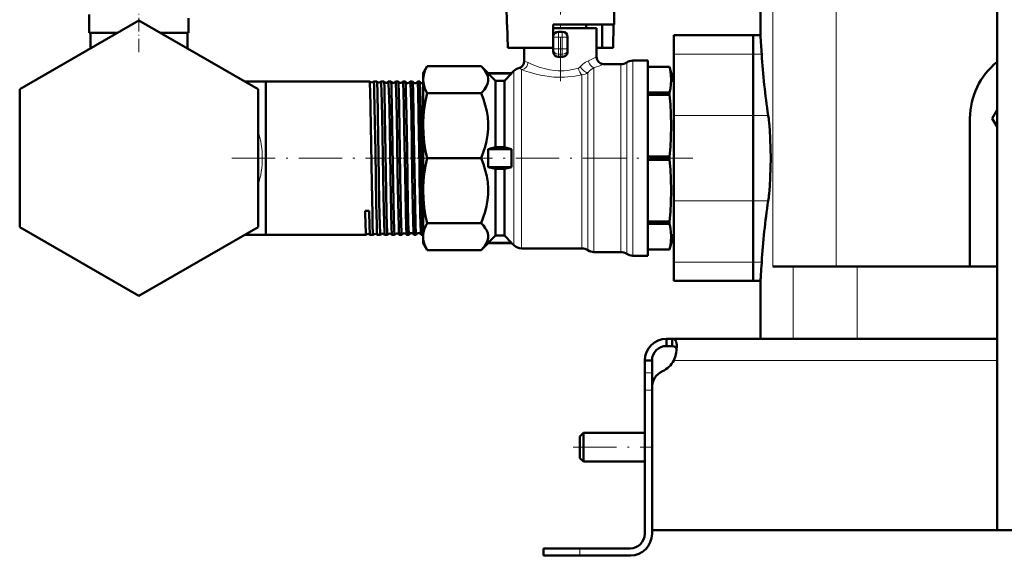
# Model space of a CAD drawing. Extents: x -1351 to 1763, y -1300 to 612.
# Tile 1 of 80: x -1351 to -1078, y -276 to -127. Entities that reach past the tile are written whole.
import ezdxf

# ---------------------------------------------------------------- set-up
doc = ezdxf.new("R2010")
doc.units = 0
doc.linetypes.add('DASHDOT', pattern=[18.5, 12, -3, 0.5, -3])

msp = doc.modelspace()

# ---------------------------------------------------------------- linework, layer by layer
at = {"color": 7, "lineweight": 50}
for p, q in [((-1080.13, -268.42), (-1080.13, 307.33)), ((-1145.63, -131.42), (-1145.63, -115.42)), ((-1185.98, -119.17), (-1186.14, -128.42)), ((-1215.82, -128.42), (-1215.91, -123.11)), ((-1317.63, -127.32), (-1350.63, -146.37)), ((-1331.39, -130.77), (-1331.39, -125.66)), ((-1284.63, -146.37), (-1317.63, -127.32)), ((-1303.87, -130.77), (-1303.87, -126.65)), ((-1329.71, -130.77), (-1331.39, -130.77)), ((-1323.62, -130.77), (-1331.08, -130.77)), ((-1331.08, -135.08), (-1331.08, -130.77)), ((-1323.62, -130.77), (-1329.71, -130.77)), ((-1303.87, -130.77), (-1311.65, -130.77)), ((-1304.18, -130.77), (-1311.65, -130.77)), ((-1304.18, -135.08), (-1304.18, -130.77)), ((-1304.18, -135.08), (-1304.18, -130.77)), ((-1215.68, -128.42), (-1215.82, -128.42)), ((-1215.57, -134.92), (-1215.68, -128.42)), ((-1202.98, -128.42), (-1202.98, -134.92)), ((-1186.14, -128.42), (-1202.98, -128.42)), ((-1190.98, -129.42), (-1202.98, -129.42)), ((-1200.48, -130.42), (-1201.48, -130.42)), ((-1193.88, -129.42), (-1193.88, -128.42)), ((-1190.98, -129.42), (-1190.98, -137.42)), ((-1189.4, -134.92), (-1189.4, -128.42)), ((-1186.39, -134.92), (-1186.28, -128.42)), ((-1198.98, -135.19), (-1198.98, -131.92)), ((-1169.63, -136.66), (-1169.63, -131.42)), ((-1147.63, -131.42), (-1169.63, -131.42)), ((-1147.63, -136.66), (-1147.63, -131.42)), ((-1147.63, -131.42), (-1145.63, -131.42)), ((-1147.63, -131.42), (-1147.63, -136.66)), ((-1202.98, -134.92), (-1215.57, -134.92)), ((-1210.98, -138.58), (-1210.98, -134.92)), ((-1202.98, -135.19), (-1202.98, -134.92)), ((-1202.98, -135.93), (-1202.98, -135.19)), ((-1198.98, -135.93), (-1198.98, -135.19)), ((-1189.4, -134.92), (-1190.98, -134.92)), ((-1189.4, -134.92), (-1186.39, -134.92)), ((-1201.59, -137.42), (-1201.48, -137.42)), ((-1200.98, -137.42), (-1201.48, -137.42)), ((-1200.48, -137.42), (-1200.98, -137.42)), ((-1200.38, -137.42), (-1200.48, -137.42)), ((-1176.81, -138.42), (-1180.97, -138.42)), ((-1176.81, -192.42), (-1176.81, -138.42)), ((-1169.63, -136.66), (-1169.63, -153.58)), ((-1147.63, -136.66), (-1147.63, -153.58)), ((-1147.63, -153.58), (-1147.63, -136.66)), ((-1237.86, -139.99), (-1238.98, -141.92)), ((-1222.92, -139.99), (-1237.86, -139.99)), ((-1220.98, -141.92), (-1222.92, -139.99)), ((-1213.86, -141.3), (-1214.48, -141.92)), ((-1184.29, -139.42), (-1188.98, -139.42)), ((-1176.81, -140.17), (-1170.78, -140.17)), ((-1176.81, -140.18), (-1170.78, -140.18)), ((-1170.78, -140.18), (-1170.78, -140.17)), ((-1169.63, -144.47), (-1170.78, -140.17)), ((-1288.35, -144.22), (-1282.48, -144.22)), ((-1282.48, -146.82), (-1282.48, -144.22)), ((-1282.48, -144.22), (-1253.78, -144.22)), ((-1282.48, -186.62), (-1282.48, -144.22)), ((-1253.78, -144.22), (-1253.77, -144.23)), ((-1252.67, -144.23), (-1252.66, -144.22)), ((-1252.66, -144.22), (-1251.81, -144.22)), ((-1251.81, -144.22), (-1251.8, -144.23)), ((-1250.64, -144.23), (-1250.64, -144.22)), ((-1250.64, -144.22), (-1249.84, -144.22)), ((-1249.84, -144.22), (-1249.83, -144.23)), ((-1248.61, -144.22), (-1247.86, -144.22)), ((-1246.59, -144.22), (-1245.88, -144.22)), ((-1244.57, -144.22), (-1243.9, -144.22)), ((-1242.55, -144.22), (-1241.91, -144.22)), ((-1240.53, -144.22), (-1239.93, -144.22)), ((-1238.98, -143.71), (-1238.98, -141.92)), ((-1238.98, -156.43), (-1238.98, -143.71)), ((-1220.98, -141.96), (-1220.98, -141.92)), ((-1214.48, -141.92), (-1220.98, -141.92)), ((-1214.48, -141.96), (-1220.98, -141.96)), ((-1218.98, -143.98), (-1220.98, -141.96)), ((-1218.98, -143.98), (-1216.48, -143.98)), ((-1218.98, -162.42), (-1218.98, -143.98)), ((-1216.48, -143.98), (-1214.48, -141.96)), ((-1216.48, -162.42), (-1216.48, -143.98)), ((-1214.48, -141.96), (-1214.48, -141.92)), ((-1350.63, -146.37), (-1350.63, -184.48)), ((-1284.63, -184.48), (-1284.63, -146.37)), ((-1282.48, -186.62), (-1282.48, -146.82)), ((-1222.92, -147.44), (-1237.86, -147.44)), ((-1176.81, -147.25), (-1170.78, -147.25)), ((-1176.81, -147.9), (-1170.78, -147.9)), ((-1170.78, -147.57), (-1170.78, -147.25)), ((-1170.78, -147.9), (-1170.78, -147.57)), ((-1081.49, -154.42), (-1080.13, -152.07)), ((-1169.63, -177.27), (-1169.63, -153.58)), ((-1147.63, -177.27), (-1147.63, -153.58)), ((-1147.63, -153.58), (-1147.63, -177.27)), ((-1087.63, -195.42), (-1087.63, -154.42)), ((-1080.13, -156.77), (-1081.49, -154.42)), ((-1238.98, -174.42), (-1238.98, -156.43)), ((-1218.98, -162.42), (-1220.98, -162.92)), ((-1214.48, -162.92), (-1220.98, -162.92)), ((-1220.98, -167.92), (-1220.98, -162.92)), ((-1218.98, -162.42), (-1216.48, -162.42)), ((-1216.48, -162.42), (-1214.48, -162.92)), ((-1214.48, -167.92), (-1214.48, -162.92)), ((-1222.92, -165.42), (-1237.86, -165.42)), ((-1176.81, -164.96), (-1170.78, -164.96)), ((-1176.81, -165.88), (-1170.78, -165.88)), ((-1170.78, -165.88), (-1170.78, -164.96)), ((-1214.48, -167.92), (-1220.98, -167.92)), ((-1218.98, -168.42), (-1220.98, -167.92)), ((-1218.98, -168.42), (-1216.48, -168.42)), ((-1218.98, -186.87), (-1218.98, -168.42)), ((-1216.48, -168.42), (-1214.48, -167.92)), ((-1216.48, -186.87), (-1216.48, -168.42)), ((-1238.98, -187.13), (-1238.98, -174.42)), ((-1169.63, -177.27), (-1169.63, -194.18)), ((-1147.63, -177.27), (-1147.63, -194.18)), ((-1147.63, -194.18), (-1147.63, -177.27)), ((-1253.94, -179.97), (-1255.02, -179.98)), ((-1350.63, -184.48), (-1317.63, -203.53)), ((-1317.63, -203.53), (-1284.63, -184.48)), ((-1222.92, -183.41), (-1237.86, -183.41)), ((-1176.81, -182.95), (-1170.78, -182.95)), ((-1176.81, -183.6), (-1170.78, -183.6)), ((-1170.78, -183.6), (-1170.78, -182.95)), ((-1288.35, -186.62), (-1282.48, -186.62)), ((-1288.35, -186.62), (-1282.48, -186.62)), ((-1288.35, -186.62), (-1282.48, -186.62)), ((-1282.48, -186.62), (-1254.76, -186.62)), ((-1254.76, -186.62), (-1254.76, -186.62)), ((-1253.69, -186.62), (-1253.68, -186.62)), ((-1253.68, -186.62), (-1252.8, -186.62)), ((-1252.8, -186.62), (-1252.79, -186.62)), ((-1251.66, -186.62), (-1251.65, -186.62)), ((-1251.65, -186.62), (-1250.82, -186.62)), ((-1250.82, -186.62), (-1250.82, -186.62)), ((-1249.63, -186.62), (-1249.62, -186.62)), ((-1249.62, -186.62), (-1248.85, -186.62)), ((-1247.6, -186.62), (-1246.87, -186.62)), ((-1245.58, -186.62), (-1244.89, -186.62)), ((-1243.56, -186.62), (-1242.91, -186.62)), ((-1241.54, -186.62), (-1240.92, -186.62)), ((-1239.52, -186.62), (-1238.98, -186.62)), ((-1238.98, -188.92), (-1238.98, -187.13)), ((-1218.98, -186.87), (-1220.98, -188.89)), ((-1218.98, -186.87), (-1216.48, -186.87)), ((-1216.48, -186.87), (-1214.48, -188.89)), ((-1169.63, -186.38), (-1170.78, -190.67)), ((-1238.98, -188.92), (-1237.86, -190.86)), ((-1222.92, -190.86), (-1220.98, -188.92)), ((-1214.48, -188.89), (-1220.98, -188.89)), ((-1220.98, -188.92), (-1220.98, -188.89)), ((-1214.48, -188.92), (-1220.98, -188.92)), ((-1214.48, -188.92), (-1214.48, -188.89)), ((-1214.48, -188.92), (-1213.86, -189.54)), ((-1211.74, -190.42), (-1195.01, -190.42)), ((-1176.81, -190.67), (-1170.78, -190.67)), ((-1176.81, -190.67), (-1170.78, -190.67)), ((-1170.78, -190.67), (-1170.78, -190.67)), ((-1222.92, -190.86), (-1237.86, -190.86)), ((-1191.69, -191.42), (-1184.29, -191.42)), ((-1180.97, -192.42), (-1176.81, -192.42)), ((-1169.63, -199.42), (-1169.63, -194.18)), ((-1147.63, -199.42), (-1147.63, -194.18)), ((-1147.63, -194.18), (-1147.63, -199.42)), ((-1145.36, -195.42), (-1145.28, -194.18)), ((-1142.15, -195.42), (-1136.58, -195.42)), ((-1136.58, -195.42), (-1118.83, -195.42)), ((-1118.83, -195.42), (-1080.13, -195.42)), ((-1147.63, -199.42), (-1169.63, -199.42)), ((-1147.63, -199.42), (-1145.63, -199.42)), ((-1145.63, -215.42), (-1145.63, -199.42)), ((-1171.63, -215.42), (-1171.63, -217.42)), ((-1170.1, -215.42), (-1171.63, -215.42)), ((-1170.1, -217.42), (-1171.63, -217.42)), ((-1170.1, -215.42), (-1170.1, -217.42)), ((-1080.13, -215.42), (-1170.1, -215.42)), ((-1177.63, -221.42), (-1175.63, -221.42)), ((-1177.63, -224.84), (-1177.63, -221.42)), ((-1175.63, -224.84), (-1175.63, -221.42)), ((-1177.63, -229.67), (-1177.63, -224.84)), ((-1175.63, -228.94), (-1175.63, -224.84)), ((-1177.63, -229.67), (-1177.63, -269.42)), ((-1175.63, -228.94), (-1175.63, -268.42)), ((-1175.63, -269.42), (-1175.63, -229.67)), ((-1195.63, -242.42), (-1194.63, -241.42)), ((-1195.63, -245.42), (-1195.63, -242.42)), ((-1194.63, -245.42), (-1194.63, -241.42)), ((-1194.63, -241.42), (-1177.63, -241.42)), ((-1195.63, -248.42), (-1195.63, -245.42)), ((-1194.63, -249.42), (-1194.63, -245.42)), ((-1195.63, -248.42), (-1194.63, -249.42)), ((-1194.63, -249.42), (-1177.63, -249.42)), ((-1067.63, -268.42), (-1175.63, -268.42)), ((-1076.13, -268.42), (-1080.13, -268.42)), ((-1205.63, -273.42), (-1205.63, -275.42)), ((-1205.63, -273.42), (-1195.63, -273.42)), ((-1181.63, -273.42), (-1195.63, -273.42)), ((-1205.63, -275.42), (-1195.63, -275.42)), ((-1195.63, -275.42), (-1181.63, -275.42))]:
    msp.add_line(p, q, dxfattribs=at)
at = {"color": 7, "linetype": 'DASHDOT', "lineweight": 18}
for p, q in [((-1200.98, -144.14), (-1200.98, -109.54)), ((-1291.91, -165.42), (-1249.23, -165.42)), ((-1164.3, -165.42), (-1228.25, -165.42)), ((-1197.43, -245.42), (-1175.83, -245.42))]:
    msp.add_line(p, q, dxfattribs=at)
at = {"color": 7, "lineweight": 18}
for p, q in [((-1142.15, -115.42), (-1142.15, -195.42)), ((-1124.64, -115.42), (-1124.64, -195.42)), ((-1201.48, -130.42), (-1201.48, -131.92)), ((-1200.48, -130.42), (-1200.48, -131.92)), ((-1202.98, -131.92), (-1201.48, -131.92)), ((-1200.48, -131.92), (-1201.48, -131.92)), ((-1201.48, -135.19), (-1201.48, -131.92)), ((-1198.98, -131.92), (-1200.48, -131.92)), ((-1200.48, -135.19), (-1200.48, -131.92)), ((-1201.48, -135.19), (-1202.98, -135.19)), ((-1200.48, -135.19), (-1201.48, -135.19)), ((-1201.48, -135.19), (-1201.48, -136.66)), ((-1200.48, -135.19), (-1198.98, -135.19)), ((-1200.48, -135.19), (-1200.48, -136.66)), ((-1201.48, -137.42), (-1201.48, -136.66)), ((-1200.48, -136.66), (-1201.48, -136.66)), ((-1200.48, -137.42), (-1200.48, -136.66)), ((-1182.63, -191.92), (-1182.63, -138.92)), ((-1180.97, -192.42), (-1180.97, -138.42)), ((-1147.63, -136.66), (-1169.63, -136.66)), ((-1145.28, -136.66), (-1147.63, -136.66)), ((-1213.86, -189.54), (-1213.86, -141.3)), ((-1211.74, -190.42), (-1211.74, -140.91)), ((-1191.69, -191.42), (-1191.69, -140.4)), ((-1184.29, -191.42), (-1184.29, -139.42)), ((-1195.01, -190.42), (-1195.01, -142.35)), ((-1193.35, -190.92), (-1193.35, -141.74)), ((-1147.63, -153.58), (-1169.63, -153.58)), ((-1147.63, -153.58), (-1143.47, -153.58)), ((-1147.63, -177.27), (-1169.63, -177.27)), ((-1143.47, -177.27), (-1147.63, -177.27)), ((-1147.63, -194.18), (-1169.63, -194.18)), ((-1145.28, -194.18), (-1147.63, -194.18)), ((-1136.58, -195.42), (-1136.58, -215.42)), ((-1118.83, -195.42), (-1118.83, -215.42)), ((-1080.13, -221.42), (-1169.6, -221.42)), ((-1177.63, -224.84), (-1175.63, -224.84)), ((-1177.63, -229.67), (-1175.63, -229.67)), ((-1195.63, -273.42), (-1195.63, -275.42))]:
    msp.add_line(p, q, dxfattribs=at)
at = {"color": 7, "linetype": 'DASHDOT', "lineweight": 18, "ltscale": 0.312691}
msp.add_line((-1317.63, -136.13), (-1317.63, -123.62), dxfattribs=at)
at = {"color": 7, "linetype": 'DASHDOT', "lineweight": 18, "ltscale": 0.029999}
for p, q in [((-1201.58, -131.92), (-1200.38, -131.92)), ((-1201.58, -135.19), (-1200.38, -135.19))]:
    msp.add_line(p, q, dxfattribs=at)
at = {"color": 7, "linetype": 'DASHDOT', "lineweight": 18, "ltscale": 0.098109}
msp.add_line((-1201.48, -135.52), (-1201.48, -131.6), dxfattribs=at)
at = {"color": 7, "linetype": 'DASHDOT', "lineweight": 18, "ltscale": 0.098124}
msp.add_line((-1200.48, -131.6), (-1200.48, -135.52), dxfattribs=at)
at = {"color": 7, "linetype": 'DASHDOT', "lineweight": 18, "ltscale": 0.050592}
msp.add_line((-1252.67, -165.42), (-1250.65, -165.42), dxfattribs=at)
at = {"color": 7, "linetype": 'DASHDOT', "lineweight": 18, "ltscale": 0.048999}
msp.add_line((-1250.64, -165.42), (-1248.68, -165.42), dxfattribs=at)
at = {"color": 7, "linetype": 'DASHDOT', "lineweight": 18, "ltscale": 0.047598}
msp.add_line((-1248.61, -165.42), (-1246.7, -165.42), dxfattribs=at)
at = {"color": 7, "linetype": 'DASHDOT', "lineweight": 18, "ltscale": 0.046359}
msp.add_line((-1246.58, -165.42), (-1244.73, -165.42), dxfattribs=at)
at = {"color": 7, "linetype": 'DASHDOT', "lineweight": 18, "ltscale": 0.045279}
msp.add_line((-1244.56, -165.42), (-1242.74, -165.42), dxfattribs=at)
at = {"color": 7, "linetype": 'DASHDOT', "lineweight": 18, "ltscale": 0.044345}
msp.add_line((-1242.53, -165.42), (-1240.76, -165.42), dxfattribs=at)
at = {"color": 7, "linetype": 'DASHDOT', "lineweight": 18, "ltscale": 0.075229}
msp.add_line((-1240.62, -165.42), (-1237.61, -165.42), dxfattribs=at)
at = {"color": 7, "linetype": 'DASHDOT', "lineweight": 18, "ltscale": 0.059998}
msp.add_line((-1177.83, -229.67), (-1175.43, -229.67), dxfattribs=at)
at = {"color": 7, "linetype": 'DASHDOT', "lineweight": 18, "ltscale": 0.060015}
msp.add_line((-1195.63, -273.22), (-1195.63, -275.62), dxfattribs=at)
at = {"color": 7, "lineweight": 50}
for points in [[(-1201.59, -137.42), (-1202.03, -137.33), (-1202.42, -137.11), (-1202.72, -136.78), (-1202.92, -136.37), (-1202.98, -135.93)], [(-1200.38, -137.42), (-1199.94, -137.33), (-1199.55, -137.11), (-1199.24, -136.78), (-1199.05, -136.37), (-1198.98, -135.93)], [(-1237.86, -139.99), (-1238.37, -140.98), (-1238.71, -141.91), (-1238.92, -142.82), (-1238.98, -143.71)], [(-1222.92, -147.44), (-1222.45, -146.94), (-1222.03, -146.43), (-1221.71, -145.96), (-1221.44, -145.49), (-1221.16, -144.81), (-1221.01, -144.13), (-1220.99, -143.44), (-1221.11, -142.75), (-1221.38, -142.05), (-1221.77, -141.36), (-1222.29, -140.67), (-1222.92, -139.99)], [(-1170.78, -147.25), (-1170.54, -146.13), (-1170.39, -145.07), (-1170.31, -143.71), (-1170.39, -142.35), (-1170.61, -140.93), (-1170.78, -140.18)], [(-1253.77, -144.23), (-1253.77, -144.24), (-1253.76, -144.28), (-1253.72, -144.57), (-1253.69, -145.1), (-1253.62, -146.82)], [(-1252.66, -144.22), (-1252.66, -144.22), (-1252.66, -144.23), (-1252.65, -144.23), (-1252.65, -144.26), (-1252.61, -144.53), (-1252.57, -145.06), (-1252.5, -146.82)], [(-1251.8, -144.23), (-1251.8, -144.24), (-1251.78, -144.31), (-1251.73, -144.84), (-1251.65, -146.82)], [(-1250.64, -144.22), (-1250.63, -144.22), (-1250.63, -144.23), (-1250.63, -144.23), (-1250.62, -144.25), (-1250.61, -144.3), (-1250.55, -144.9), (-1250.47, -146.82)], [(-1249.83, -144.23), (-1249.82, -144.24), (-1249.82, -144.26), (-1249.79, -144.44), (-1249.71, -145.8), (-1249.68, -146.82)], [(-1248.61, -144.22), (-1248.61, -144.22), (-1248.6, -144.23), (-1248.6, -144.23), (-1248.59, -144.25), (-1248.58, -144.3), (-1248.53, -144.91), (-1248.45, -146.82)], [(-1247.85, -144.23), (-1247.85, -144.24), (-1247.83, -144.29), (-1247.8, -144.59), (-1247.77, -145.12), (-1247.7, -146.82)], [(-1246.59, -144.22), (-1246.58, -144.22), (-1246.58, -144.23), (-1246.58, -144.23), (-1246.57, -144.26), (-1246.53, -144.53), (-1246.5, -145.06), (-1246.43, -146.82)], [(-1245.87, -144.23), (-1245.87, -144.24), (-1245.85, -144.29), (-1245.82, -144.59), (-1245.79, -145.13), (-1245.72, -146.82)], [(-1244.57, -144.22), (-1244.56, -144.22), (-1244.56, -144.23), (-1244.56, -144.23), (-1244.55, -144.26), (-1244.51, -144.53), (-1244.47, -145.06), (-1244.4, -146.82)], [(-1243.89, -144.23), (-1243.87, -144.3), (-1243.84, -144.6), (-1243.8, -145.14), (-1243.74, -146.82)], [(-1242.55, -144.22), (-1242.55, -144.22), (-1242.54, -144.23), (-1242.54, -144.23), (-1242.53, -144.26), (-1242.49, -144.53), (-1242.46, -145.06), (-1242.39, -146.82)], [(-1241.9, -144.24), (-1241.88, -144.32), (-1241.84, -144.73), (-1241.76, -146.82)], [(-1240.53, -144.22), (-1240.53, -144.22), (-1240.53, -144.23), (-1240.52, -144.23), (-1240.52, -144.25), (-1240.5, -144.3), (-1240.45, -144.9), (-1240.37, -146.82)], [(-1239.91, -144.24), (-1239.9, -144.31), (-1239.86, -144.63), (-1239.77, -146.82)], [(-1238.98, -143.71), (-1238.92, -144.6), (-1238.71, -145.51), (-1238.37, -146.45), (-1237.86, -147.44)], [(-1253.62, -146.82), (-1253.51, -151.49), (-1253.43, -156.39), (-1253.18, -172.39), (-1253.03, -180.98), (-1252.95, -184.18), (-1252.87, -186.05), (-1252.83, -186.51), (-1252.81, -186.61), (-1252.8, -186.62), (-1252.8, -186.62), (-1252.8, -186.62), (-1252.8, -186.62)], [(-1252.5, -146.82), (-1252.39, -151.5), (-1252.18, -163.61), (-1251.95, -178.19), (-1251.82, -183.8), (-1251.75, -185.62), (-1251.69, -186.48), (-1251.67, -186.6), (-1251.66, -186.61), (-1251.66, -186.62)], [(-1251.65, -146.82), (-1251.5, -153.7), (-1251.33, -164.59), (-1251.12, -177.73), (-1250.98, -184.07), (-1250.9, -185.95), (-1250.85, -186.55), (-1250.84, -186.6), (-1250.83, -186.61), (-1250.83, -186.62), (-1250.83, -186.62), (-1250.82, -186.62)], [(-1250.47, -146.82), (-1250.32, -153.69), (-1250.14, -164.82), (-1249.96, -175.76), (-1249.8, -183.41), (-1249.7, -185.98), (-1249.65, -186.53), (-1249.64, -186.6), (-1249.63, -186.62)], [(-1249.68, -146.82), (-1249.53, -153.69), (-1249.29, -169.08), (-1249.09, -180.56), (-1249.01, -183.89), (-1248.94, -185.71), (-1248.91, -186.27), (-1248.87, -186.57), (-1248.86, -186.61), (-1248.85, -186.62), (-1248.85, -186.62), (-1248.85, -186.62)], [(-1248.45, -146.82), (-1248.33, -151.52), (-1248.13, -163.55), (-1248.02, -170.68), (-1247.85, -180.49), (-1247.73, -184.92), (-1247.66, -186.18), (-1247.62, -186.55), (-1247.61, -186.6), (-1247.6, -186.62)], [(-1247.7, -146.82), (-1247.6, -150.81), (-1247.41, -162.07), (-1247.17, -177.68), (-1247.08, -181.91), (-1246.97, -185.58), (-1246.91, -186.46), (-1246.88, -186.6), (-1246.88, -186.62), (-1246.87, -186.62), (-1246.87, -186.62), (-1246.87, -186.62)], [(-1246.43, -146.82), (-1246.27, -153.72), (-1246.03, -168.82), (-1245.88, -177.76), (-1245.73, -184.26), (-1245.67, -185.8), (-1245.63, -186.28), (-1245.6, -186.56), (-1245.59, -186.6), (-1245.58, -186.62)], [(-1245.72, -146.82), (-1245.61, -151.51), (-1245.51, -157.07), (-1245.31, -170.19), (-1245.15, -179.93), (-1245.06, -183.67), (-1244.98, -185.8), (-1244.94, -186.39), (-1244.9, -186.6), (-1244.9, -186.62), (-1244.89, -186.62), (-1244.89, -186.62), (-1244.89, -186.62)], [(-1244.4, -146.82), (-1244.29, -151.51), (-1244.19, -157.07), (-1243.99, -170.1), (-1243.81, -180.22), (-1243.7, -184.5), (-1243.61, -186.31), (-1243.58, -186.56), (-1243.57, -186.61)], [(-1243.74, -146.82), (-1243.59, -153.67), (-1243.43, -163.41), (-1243.2, -178.07), (-1243.09, -183.18), (-1243.03, -185.02), (-1242.97, -186.11), (-1242.95, -186.44), (-1242.92, -186.6), (-1242.91, -186.62), (-1242.91, -186.62), (-1242.91, -186.62), (-1242.91, -186.62)], [(-1242.39, -146.82), (-1242.23, -153.68), (-1241.97, -170.01), (-1241.82, -178.95), (-1241.73, -182.96), (-1241.63, -185.82), (-1241.58, -186.48), (-1241.56, -186.58), (-1241.55, -186.61)], [(-1241.76, -146.82), (-1241.6, -153.73), (-1241.43, -164.51), (-1241.22, -177.76), (-1241.07, -184.19), (-1241, -185.94), (-1240.95, -186.55), (-1240.94, -186.6), (-1240.93, -186.61), (-1240.93, -186.62), (-1240.92, -186.62), (-1240.92, -186.62)], [(-1240.37, -146.82), (-1240.22, -153.69), (-1239.99, -167.66), (-1239.94, -171.29), (-1239.77, -180.52), (-1239.69, -183.93), (-1239.64, -185.33), (-1239.58, -186.28), (-1239.55, -186.53), (-1239.54, -186.61)], [(-1239.77, -146.82), (-1239.64, -152.17), (-1239.5, -160.65), (-1239.26, -176.34), (-1239.14, -182.24), (-1239.08, -184.45), (-1239.01, -185.93), (-1238.98, -186.38)], [(-1237.86, -147.44), (-1238.32, -149.59), (-1238.66, -151.64), (-1238.87, -153.63), (-1238.97, -155.58), (-1238.98, -156.43)], [(-1222.92, -165.42), (-1222.33, -163.88), (-1221.83, -162.32), (-1221.44, -160.73), (-1221.16, -159.09), (-1221.01, -157.43), (-1220.99, -155.77), (-1221.11, -154.12), (-1221.38, -152.43), (-1221.77, -150.75), (-1222.29, -149.08), (-1222.92, -147.44)], [(-1170.78, -164.96), (-1170.54, -162.27), (-1170.39, -159.71), (-1170.31, -156.43), (-1170.39, -153.14), (-1170.54, -150.58), (-1170.78, -147.9)], [(-1238.98, -156.43), (-1238.91, -158.73), (-1238.68, -161.07), (-1238.28, -163.5), (-1237.86, -165.42)], [(-1142.79, -165.42), (-1142.82, -162.72), (-1142.91, -160.06), (-1143.04, -157.67), (-1143.22, -155.53)], [(-1237.86, -165.42), (-1238.32, -167.57), (-1238.66, -169.63), (-1238.87, -171.61), (-1238.97, -173.56), (-1238.98, -174.42)], [(-1222.92, -183.41), (-1222.33, -181.87), (-1221.83, -180.3), (-1221.44, -178.71), (-1221.16, -177.07), (-1221.01, -175.42), (-1220.99, -173.76), (-1221.11, -172.11), (-1221.38, -170.41), (-1221.77, -168.74), (-1222.29, -167.07), (-1222.92, -165.42)], [(-1170.78, -182.95), (-1170.54, -180.26), (-1170.39, -177.7), (-1170.31, -174.41), (-1170.39, -171.12), (-1170.54, -168.57), (-1170.78, -165.88)], [(-1143.22, -175.31), (-1143.04, -173.19), (-1142.91, -170.82), (-1142.82, -168.14), (-1142.79, -165.42)], [(-1238.98, -174.42), (-1238.91, -176.71), (-1238.68, -179.05), (-1238.28, -181.48), (-1237.86, -183.41)], [(-1255.02, -179.98), (-1254.92, -184.12), (-1254.86, -185.54), (-1254.8, -186.5), (-1254.78, -186.61), (-1254.77, -186.62), (-1254.77, -186.62), (-1254.77, -186.62), (-1254.76, -186.62)], [(-1253.94, -179.97), (-1253.82, -184.56), (-1253.76, -185.96), (-1253.71, -186.53), (-1253.69, -186.6), (-1253.69, -186.62), (-1253.69, -186.62)], [(-1237.86, -183.41), (-1238.32, -184.3), (-1238.66, -185.15), (-1238.87, -185.97), (-1238.97, -186.78), (-1238.98, -187.13)], [(-1222.92, -190.86), (-1222.45, -190.36), (-1222.03, -189.85), (-1221.71, -189.39), (-1221.44, -188.91), (-1221.16, -188.24), (-1221.01, -187.55), (-1220.99, -186.86), (-1221.11, -186.18), (-1221.38, -185.48), (-1221.77, -184.78), (-1222.29, -184.09), (-1222.92, -183.41)], [(-1170.78, -190.67), (-1170.54, -189.55), (-1170.39, -188.5), (-1170.31, -187.13), (-1170.39, -185.77), (-1170.61, -184.35), (-1170.78, -183.6)], [(-1238.98, -187.13), (-1238.93, -187.94), (-1238.76, -188.75), (-1238.49, -189.58), (-1238.09, -190.46), (-1237.86, -190.86)], [(-1168.75, -217.55), (-1168.77, -217.09), (-1168.82, -216.68), (-1168.95, -216.21), (-1169.15, -215.85), (-1169.42, -215.6), (-1169.73, -215.46), (-1170.1, -215.42)], [(-1168.8, -218.36), (-1168.94, -217.98), (-1169.16, -217.7), (-1169.48, -217.51), (-1169.89, -217.43), (-1170.1, -217.42)], [(-1169.6, -221.42), (-1169.24, -220.44), (-1168.97, -219.43), (-1168.81, -218.46), (-1168.75, -217.55)]]:
    msp.add_lwpolyline(points, dxfattribs=at)
at = {"color": 7, "lineweight": 18}
for points in [[(-1211.74, -140.91), (-1211.48, -140.87), (-1210.98, -140.66), (-1210.75, -140.5), (-1210.46, -140.21), (-1210.23, -139.88), (-1210.06, -139.51), (-1209.95, -138.95)], [(-1209.95, -138.95), (-1208.76, -139.5), (-1208.06, -139.79), (-1206.89, -140.22), (-1205.5, -140.64), (-1204, -140.97), (-1202.43, -141.17), (-1201.61, -141.22), (-1200.79, -141.24), (-1199.97, -141.21), (-1199.15, -141.14), (-1197.55, -140.89), (-1196, -140.51)], [(-1193.24, -138.47), (-1194.01, -138.87), (-1194.8, -139.45), (-1195.18, -139.8), (-1195.54, -140.19)], [(-1193.24, -138.47), (-1193.14, -138.91), (-1192.96, -139.34), (-1192.7, -139.73), (-1192.32, -140.1), (-1191.89, -140.34), (-1191.69, -140.4)], [(-1211.74, -140.91), (-1210.34, -141.41), (-1209.53, -141.67), (-1208.06, -142.09), (-1206.48, -142.45), (-1204.66, -142.77), (-1202.78, -142.97), (-1200.87, -143.03), (-1199.88, -143.01), (-1198.9, -142.95), (-1196.98, -142.72), (-1195.01, -142.35)], [(-1195.54, -140.19), (-1195.71, -140.35), (-1196, -140.51)], [(-1195.01, -142.35), (-1195.33, -142.07), (-1195.61, -141.65), (-1195.85, -141.1), (-1196, -140.51)], [(-1195.54, -140.19), (-1195.09, -140.74), (-1194.54, -141.24), (-1194.24, -141.44), (-1193.93, -141.6), (-1193.62, -141.71), (-1193.35, -141.74)]]:
    msp.add_lwpolyline(points, dxfattribs=at)
at = {"color": 7, "lineweight": 50}
for centre, radius, start, end in [((-1201.48, -131.92), 1.5, 90, 180), ((-1200.48, -131.92), 1.5, 0, 90), ((-1617.83, -165.73), 473.45, 3.52, 4.1555), ((-1212.98, -138.58), 2, 284.397, 359.9895), ((-1188.98, -137.42), 2, 180.0135, 269.9584), ((-1184.29, -136.42), 3, 270, 303.5573), ((-1180.97, -141.42), 3, 90, 123.5573), ((-957.62, -125.09), 188.02, 183.5272, 188.714), ((-1067.63, -154.42), 20, 128.6824, 180), ((-1211.74, -143.42), 3, 104.3904, 135), ((-1253.22, -143.73), 0.744, 222.0668, 275.6337), ((-1253.22, -143.73), 0.743, 275.5649, 317.9345), ((-1251.22, -143.76), 0.743, 218.6058, 275.6468), ((-1251.22, -143.76), 0.742, 275.5569, 321.4003), ((-1249.22, -143.8), 0.743, 215.3232, 275.659), ((-1249.22, -143.8), 0.742, 275.538, 324.6816), ((-1248.61, -144.23), 0.0095, 99.5433, 153.2492), ((-1247.86, -144.23), 0.0103, 22.3967, 78.0119), ((-1247.22, -143.83), 0.742, 212.1888, 275.6696), ((-1247.22, -143.84), 0.741, 275.5119, 327.8377), ((-1246.58, -144.23), 0.0107, 101.9075, 157.4652), ((-1245.88, -144.23), 0.0121, 18.0578, 75.0641), ((-1245.22, -143.87), 0.742, 209.1762, 275.6994), ((-1245.22, -143.87), 0.74, 275.4944, 330.8431), ((-1244.56, -144.24), 0.0125, 104.8376, 161.8974), ((-1243.9, -144.24), 0.0145, 13.878, 71.4916), ((-1243.22, -143.91), 0.741, 206.2948, 275.7285), ((-1243.22, -143.91), 0.739, 275.466, 333.7327), ((-1242.54, -144.24), 0.0149, 108.463, 165.9939), ((-1241.92, -144.24), 0.0179, 10.02, 67.3291), ((-1241.22, -143.94), 0.74, 203.5394, 275.7664), ((-1241.22, -143.94), 0.738, 275.4341, 336.4901), ((-1240.52, -144.24), 0.0183, 112.4685, 169.8212), ((-1239.94, -144.24), 0.0233, 6.3813, 62.4156), ((-1239.22, -143.98), 0.739, 200.9462, 275.8132), ((-1239.22, -143.97), 0.745, 275.601, 288.8682), ((-1182.83, -159.44), 39.79, 5.634, 8.466), ((-1182.83, -171.41), 39.79, 351.534, 354.366), ((-957.62, -205.75), 188.02, 171.286, 176.4728), ((-1254.22, -187.14), 0.743, 91.4686, 136.1354), ((-1254.22, -187.14), 0.744, 43.8939, 91.5291), ((-1252.22, -187.1), 0.743, 91.4542, 139.702), ((-1252.22, -187.1), 0.743, 40.3232, 91.5381), ((-1250.22, -187.06), 0.742, 91.4418, 143.0704), ((-1250.22, -187.07), 0.743, 36.9593, 91.5498), ((-1248.85, -186.61), 0.00961, 280.6297, 335.3642), ((-1248.22, -187.03), 0.742, 91.4316, 146.2854), ((-1248.22, -187.03), 0.742, 33.7473, 91.5714), ((-1247.6, -186.61), 0.01, 204.6467, 259.4474), ((-1246.87, -186.61), 0.0112, 283.5064, 339.9794), ((-1246.22, -186.99), 0.741, 91.4052, 149.3614), ((-1246.22, -186.99), 0.742, 30.672, 91.5916), ((-1245.57, -186.61), 0.0115, 200.3441, 256.6721), ((-1244.89, -186.61), 0.0132, 286.719, 344.0922), ((-1244.22, -186.96), 0.74, 91.3791, 152.307), ((-1244.22, -186.96), 0.741, 27.7345, 91.6071), ((-1243.55, -186.61), 0.0136, 196.0774, 253.3963), ((-1242.91, -186.61), 0.0161, 290.5815, 348.1389), ((-1242.22, -186.92), 0.739, 91.3428, 155.1314), ((-1242.22, -186.92), 0.74, 24.9002, 91.6497), ((-1241.53, -186.61), 0.0165, 192.027, 249.5951), ((-1240.93, -186.61), 0.0203, 295.016, 351.8753), ((-1240.23, -186.89), 0.738, 91.3043, 157.8195), ((-1240.22, -186.89), 0.739, 22.2336, 91.6868), ((-1239.52, -186.6), 0.0208, 188.249, 245.0531), ((-1211.74, -187.42), 3, 225, 270), ((-1195.01, -193.42), 3, 56.4427, 90), ((-1191.69, -188.42), 3, 236.4427, 270), ((-1184.29, -194.42), 3, 56.4427, 90), ((-1180.97, -189.42), 3, 236.4427, 270), ((-1619.25, -165.02), 474.87, 355.845, 356.3287), ((-1171.63, -221.42), 6, 90, 180), ((-1171.63, -221.42), 4, 90, 180), ((-1175.75, -218.08), 7, 295.2697, 331.517), ((-1170.63, -228.94), 5, 115.2697, 180), ((-1181.63, -269.42), 4, 270, 0), ((-1181.63, -269.42), 6, 270, 0)]:
    msp.add_arc(centre, radius, start, end, dxfattribs=at)
at = {"color": 7, "lineweight": 18}
for centre, radius, start, end in [((-1212.08, -143.26), 4.81, 63.6315, 76.7743), ((-1204.73, -110.79), 29.97, 292.5491, 297.3091), ((-1214.77, -145.72), 5.68, 57.7213, 66.2409), ((-1188.95, -145.47), 5.77, 118.3392, 139.6579), ((-1204.55, -100.44), 41.98, 287.8339, 291.7618), ((-1195.26, -139.13), 3.23, 274.5228, 306.2605), ((-1307.94, -165.45), 24.46, 0.0543, 17.6473), ((-1307.94, -165.4), 24.46, 342.3526, 359.9458)]:
    msp.add_arc(centre, radius, start, end, dxfattribs=at)
for centre, major_axis, start_param, end_param in [((-1201.48, -135.19), (-1.5, 0), 0, 1.570796), ((-1200.48, -135.19), (1.5, 0), 4.712389, 6.283185)]:
    msp.add_ellipse(centre, major_axis=major_axis, ratio=0.980581, start_param=start_param, end_param=end_param, dxfattribs=at)

doc.saveas('drawing.dxf')
